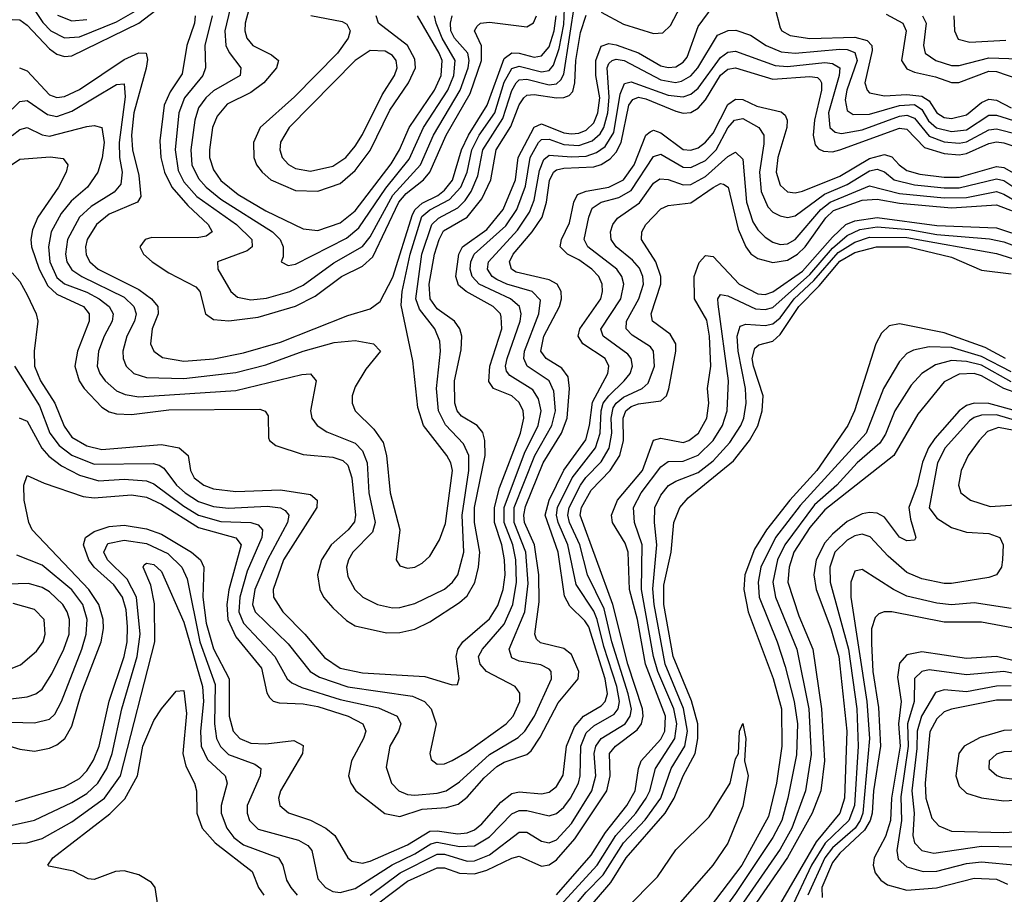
# Model space of a CAD drawing. Header units: inches. Extents: x 501365 to 657855, y 482276 to 547543.
# Tile 188 of 256: x 546390 to 549031, y 525852 to 528200. Entities that reach past the tile are written whole.
import ezdxf

# ---------------------------------------------------------------- set-up
doc = ezdxf.new("R2010")
doc.units = ezdxf.units.IN
doc.header["$MEASUREMENT"] = 0
doc.layers.add('A5542', color=7, linetype='Continuous')

msp = doc.modelspace()

# ---------------------------------------------------------------- linework, layer by layer
at = {"layer": 'A5542', "color": 5}
for points, elevation in [([(546410, 528255.7), (546452.3, 528192.3), (546473.7, 528170), (546510, 528151), (546550, 528153.3), (546650, 528193.8), (546712.1, 528230)], 2340), ([(547950, 528219.7), (548010, 528187.6), (548090, 528162.8), (548115.3, 528164.7), (548136.2, 528183.8), (548180.1, 528270)], 2220), ([(546370, 527888.7), (546390, 527904.6), (546410, 527910.1), (546450, 527891), (546470, 527886.7), (546570, 527913.3), (546590, 527915.6), (546610, 527910.1), (546616.6, 527870), (546611.2, 527828.8), (546599.3, 527790), (546572.2, 527750), (546527.9, 527712.1), (546501, 527679), (546474.8, 527630), (546467.3, 527590), (546470.9, 527550), (546490, 527507.2), (546510.6, 527490.6), (546570, 527468), (546603.5, 527450), (546629.7, 527430), (546640.6, 527410), (546637.8, 527390), (546616.3, 527350), (546601.7, 527310), (546598.1, 527270), (546604.8, 527250), (546619.1, 527230), (546650, 527203.7), (546673.3, 527193.3), (546710, 527187.4), (546970, 527204.4), (547147.2, 527247.2), (547170, 527249.2), (547185.2, 527230), (547170.1, 527150.1), (547173.9, 527130), (547188.4, 527110), (547213.6, 527093.6), (547290, 527063.1), (547310, 527042), (547322.2, 527010), (547326.3, 526930), (547343.8, 526850), (547336.1, 526823.9), (547283.8, 526770), (547272.4, 526750), (547266.9, 526730), (547270, 526704.9), (547288.9, 526670), (547310.2, 526650), (547350, 526629.7), (547390, 526621.1), (547410, 526621.5), (547450, 526632.4), (547530, 526671.4), (547551.1, 526690), (547564.9, 526710), (547581.6, 526770), (547577.4, 526870), (547595, 526990), (547594.5, 527030), (547580.9, 527060.9), (547532, 527112), (547513.8, 527150), (547507.9, 527210), (547518.6, 527310), (547517, 527337), (547503.2, 527370), (547462.2, 527422.2), (547453.1, 527450), (547468.4, 527570), (547495.5, 527650), (547513.2, 527666.8), (547565.1, 527694.9), (547585.3, 527714.7), (547601.2, 527738.8), (547619.3, 527780.7), (547632.4, 527850), (547685.8, 527934.2), (547710.5, 528009.5), (547721.4, 528030), (547730, 528038.3), (547750, 528040), (547810, 528025.1), (547830, 528027.7), (547842, 528038), (547850, 528053.7), (547880.5, 528250)], 2240), ([(546370, 527519.9), (546390, 527496.5), (546410, 527460.8), (546434.1, 527410), (546438.3, 527390), (546428.5, 527310), (546430, 527270), (546446.2, 527230), (546483.9, 527170), (546508.9, 527108.9), (546530, 527079.5), (546570, 527055.6), (546610, 527046), (546770, 527059.3), (546817.4, 527050), (546842.1, 527030), (546848, 526990), (546857.7, 526970), (546883.9, 526950), (546910, 526940.1), (546970, 526932.8), (547090, 526937.6), (547170, 526925), (547188.1, 526910), (547187, 526890), (547097.5, 526750), (547070.1, 526670), (547070.8, 526650), (547096.3, 526610), (547154.7, 526550), (547207.3, 526487.3), (547250, 526459.1), (547310, 526446.9), (547476.9, 526436.9), (547550, 526414.2), (547564.8, 526415.2), (547568.7, 526431.3), (547560.8, 526490), (547565.2, 526510), (547578.3, 526530), (547650, 526591.1), (547672.9, 526627), (547687.1, 526670), (547692, 526710), (547690.6, 526750), (547683.3, 526790), (547664, 526850), (547663.5, 526890), (547677.1, 526942.9), (547733, 527090), (547742.4, 527130), (547740.6, 527150), (547730, 527172.2), (547709.8, 527189.8), (547660.6, 527210), (547648.1, 527228.1), (547651.4, 527270), (547683.5, 527370), (547682, 527402), (547679.8, 527410), (547660.5, 527430), (547587.7, 527470), (547567.3, 527487.3), (547560.4, 527510), (547568.1, 527570), (547577.9, 527590), (547643.1, 527636.9), (547687, 527690), (547720.4, 527770), (547727.1, 527830), (547770, 527911), (547790, 527920.1), (547850, 527896.1), (547870, 527893.2), (547890, 527895), (547910, 527903.1), (547930, 527922.7), (547941, 527950), (547945.9, 527990), (547935.7, 528050), (547935.3, 528090), (547950, 528128.8), (547970, 528135.9), (547990, 528132), (548050, 528110.6), (548110, 528075.7), (548130, 528070.9), (548150, 528073.3), (548170, 528085.5), (548180.7, 528099.3), (548210, 528181.1), (548250, 528236.1)], 2180), ([(546370, 527959.2), (546390, 527979.9), (546410, 527982.7), (546464.7, 527944.7), (546490, 527939.6), (546530, 527954), (546650, 528025.3), (546670, 528027.8), (546672.6, 527992.6), (546656.8, 527870), (546657.9, 527830), (546665.1, 527790), (546661.5, 527758.5), (546643.4, 527736.6), (546581.6, 527698.4), (546550.4, 527669.6), (546518.3, 527610), (546512.8, 527570), (546516.5, 527550), (546530, 527528.1), (546557, 527510), (546670, 527454.9), (546696.2, 527430), (546702.1, 527410), (546697.7, 527390), (546677.6, 527350), (546667, 527310), (546667.9, 527290), (546675.2, 527270), (546696.6, 527250), (546730, 527238.8), (546830, 527236.6), (546970, 527252.5), (547050, 527273.3), (547150.1, 527310.1), (547233.4, 527333.4), (547290, 527338.2), (547339.5, 527330), (547358, 527310), (547318.6, 527261.4), (547290, 527214), (547281.8, 527190), (547282.1, 527170), (547290.1, 527150), (547340.3, 527100.3), (547364.6, 527064.6), (547373.8, 527030), (547383.4, 526930), (547409.7, 526830), (547399.7, 526750), (547410, 526733.7), (547430, 526727.9), (547450, 526730.2), (547470, 526740.6), (547490, 526759.7), (547516.5, 526803.5), (547532.6, 526847.4), (547551.4, 526990), (547546.8, 527010), (547535.4, 527030), (547473.5, 527110), (547458.3, 527158.3), (547444.3, 527284.3), (547413.1, 527433.1), (547415.7, 527470), (547437.6, 527570), (547469, 527671), (547490, 527689.3), (547543, 527717), (547573.4, 527750), (547590.6, 527790), (547602.8, 527850), (547622.9, 527890), (547664.6, 527950), (547690, 528031.6), (547710, 528068.9), (547730, 528075.3), (547790, 528059.9), (547810, 528063.1), (547822.2, 528077.8), (547837.5, 528122.5), (547850, 528186.8), (547851.9, 528230)], 2260), ([(546954.8, 528230), (546940.6, 528170), (546942.8, 528130), (546951.5, 528111.5), (546983.4, 528070), (546981.4, 528050), (546910, 528008.6), (546889.1, 527990), (546870, 527963.2), (546860, 527930), (546849.4, 527850), (546851.8, 527810), (546870, 527773.3), (546890, 527749.8), (546930, 527718.2), (547067.9, 527630), (547088.6, 527610), (547097, 527590), (547096.5, 527563.5), (547091.6, 527550), (547110, 527539.4), (547130, 527543), (547266.9, 527613.1), (547299.5, 527640.5), (547372.4, 527747.6), (547435.2, 527824.8), (547473.4, 527910), (547538.1, 528010), (547554.9, 528050), (547558.4, 528090), (547523.1, 528150), (547506.9, 528190), (547502.5, 528210)], 2360), ([(547010.7, 528250), (546995.1, 528190), (546994.3, 528170), (546999.5, 528150), (547015.2, 528130), (547065.7, 528105.7), (547084.3, 528090), (547078.7, 528070), (547045.1, 528030), (547010, 528004), (546947, 527973), (546919.4, 527940.6), (546907.5, 527910), (546898.9, 527850), (546899.5, 527830), (546910, 527796.8), (546930, 527767.7), (546976.2, 527730), (547050, 527686.5), (547150, 527638.5), (547190, 527633.9), (547250, 527654.1), (547290, 527686.2), (547386.9, 527813.1), (547409, 527850), (547434.6, 527910), (547502.4, 528010), (547520.9, 528050), (547523.1, 528090), (547515.6, 528110), (547456.7, 528210)], 2380), ([(548416.2, 528230), (548430, 528177.7), (548434.8, 528170), (548457.2, 528157.2), (548509.5, 528149.5), (548630, 528152.9), (548663.8, 528143.8), (548675.8, 528130), (548677.2, 528117.2), (548657.3, 528030), (548663, 528010), (548670, 528003.3), (548710, 527995.2), (548770, 527998.6), (548810, 527994.5), (548830, 527981.6), (548850.1, 527950), (548870, 527937.4), (548890, 527934.3), (548930, 527944), (548970, 527977.1), (548990, 527986.5), (549010, 527983.5), (549050, 527962.9)], 2180), ([(546310, 527772), (546390, 527825.6), (546471.8, 527831.8), (546507, 527827), (546518.8, 527810), (546514.6, 527790), (546493.8, 527750), (546438.5, 527670), (546424, 527636), (546419.9, 527610), (546422, 527590), (546441.9, 527530), (546465.7, 527485.7), (546490, 527463), (546560.9, 527430), (546576.1, 527410), (546576, 527390), (546545.5, 527310), (546538.1, 527270), (546549.3, 527230), (546563.4, 527210), (546610, 527159.9), (546630, 527146.9), (546650, 527141.6), (546690, 527139.6), (546790, 527152.8), (547034.2, 527154.2), (547048.5, 527148.5), (547056.3, 527136.3), (547057.3, 527077.3), (547059.8, 527070), (547076.8, 527056.8), (547150, 527032.7), (547230, 527025.3), (547256.6, 527016.6), (547270, 527004.2), (547281, 526970), (547290.8, 526870), (547287.8, 526852.2), (547270.8, 526830), (547225.3, 526790), (547199.8, 526750), (547189.2, 526710), (547194.9, 526670), (547205.3, 526650), (547230, 526620.7), (547266.7, 526586.7), (547290, 526572.3), (547374.2, 526554.2), (547410, 526554.8), (547450, 526563.8), (547490, 526583.3), (547570, 526635.2), (547590, 526653.5), (547611.2, 526688.8), (547621, 526730), (547624.4, 526770), (547609.8, 526849.8), (547610.4, 526890), (547638.8, 527030), (547637.5, 527070), (547632, 527092), (547617.3, 527110), (547575.3, 527135.3), (547563.8, 527150), (547556.9, 527170), (547556.3, 527230), (547573.9, 527313.9), (547575.8, 527350), (547570.6, 527370), (547556.8, 527390), (547510, 527423.5), (547491.4, 527450), (547488.7, 527490), (547503, 527570), (547515.1, 527610), (547527.3, 527632.7), (547590.6, 527670), (547630, 527719.2), (547653.9, 527770), (547667.9, 527850), (547707.4, 527912.6), (547730, 527971.5), (547742.1, 527990), (547750, 527997.1), (547770, 527999.2), (547830, 527989.5), (547849.3, 527990.7), (547864, 527996), (547873.5, 528006.5), (547879.5, 528030), (547881.5, 528090), (547894.6, 528165.4), (547910, 528212)], 2220), ([(546370, 528200), (546390, 528199.4), (546410, 528184.7), (546470, 528121.5), (546490, 528107.2), (546510, 528100.7), (546530, 528102.5), (546710, 528190), (546755.2, 528224.8)], 2320), ([(546389.2, 528070.8), (546410, 528062), (546470, 527998.3), (546490, 527991.1), (546510, 527993.3), (546550, 528012.3), (546670, 528093.1), (546710, 528110.8), (546729.5, 528109.5), (546732.6, 528092.6), (546729.1, 528069.1), (546696.5, 527950), (546689.7, 527890), (546693, 527850), (546710, 527781.5), (546714.8, 527725.2), (546705.8, 527710), (546630, 527677.3), (546595.8, 527650), (546570.6, 527610), (546566.4, 527590), (546568.4, 527568.4), (546578.3, 527550), (546600.4, 527530), (546710, 527475.5), (546743.5, 527450), (546760.6, 527430), (546761.4, 527410), (546745.6, 527370), (546740.7, 527330), (546749.8, 527309.8), (546773.2, 527293.2), (546830, 527282.7), (546911, 527289.1), (546990, 527305.1), (547090, 527334), (547270, 527405.4), (547330, 527423.4), (547357.1, 527442.9), (547391.3, 527508.7), (547443.6, 527676.4), (547450.8, 527690), (547470, 527706.8), (547512, 527728), (547530, 527742.2), (547550.9, 527769.1), (547574.9, 527850), (547593.9, 527890), (547644, 527970), (547690, 528095.5), (547710, 528110.9), (547730, 528110), (547770, 528099), (547790, 528102.2), (547810, 528126.6), (547823.7, 528170), (547828.8, 528210)], 2280), ([(546491.7, 528211.7), (546530, 528196.6), (546570, 528199.7)], 2360), ([(546861.1, 528210), (546859.3, 528190), (546838.6, 528130), (546825.4, 528054.6), (546793.8, 528006.2), (546777.2, 527970), (546765.7, 527874.3), (546768.4, 527830), (546778.6, 527790), (546797.8, 527750), (546840.8, 527700.8), (546895.5, 527650), (546906.1, 527630), (546890, 527618.5), (546866.3, 527613.7), (546744.6, 527615.4), (546726.4, 527610), (546712.5, 527590), (546722.1, 527570), (546745.1, 527550), (546790, 527519.8), (546862.2, 527482.2), (546873, 527470), (546888.2, 527410), (546910, 527394.8), (546951.2, 527391.2), (547030, 527401.3), (547130, 527430.3), (547182.4, 527457.6), (547253.7, 527510), (547310, 527538.3), (547337.2, 527562.8), (547407.5, 527710), (547426.9, 527733.1), (547473.2, 527770), (547490.5, 527790), (547534.3, 527890), (547598.7, 528001.3), (547628.9, 528090), (547629, 528129.1), (547610.4, 528170), (547617.6, 528182.4), (547626.5, 528190), (547650, 528193.3), (547750, 528180.4), (547768.5, 528191.5), (547776, 528210)], 2320), ([(546906.6, 528210), (546886.3, 528130), (546888.4, 528070), (546881.5, 528050), (546832.5, 527990), (546816.9, 527950), (546806.7, 527850), (546815, 527795), (546830, 527764.8), (546865.3, 527725.3), (546971.4, 527650), (547012.5, 527610), (547013.4, 527590), (547000.6, 527579.4), (546920.2, 527550), (546921.4, 527530), (546956, 527470), (546974.6, 527454.6), (547010, 527447.9), (547051.8, 527451.8), (547114.7, 527470), (547150, 527487.2), (547232.8, 527547.2), (547310, 527590.7), (547330, 527617.1), (547391, 527729), (547465.5, 527810), (547500.1, 527890), (547572, 528010), (547593.5, 528070), (547596, 528090), (547591.9, 528110), (547556.7, 528150), (547546.9, 528170), (547545.3, 528190), (547550, 528210.1)], 2340), ([(547170.6, 528210.6), (547254.9, 528194.9), (547267.5, 528187.6), (547276.8, 528170), (547271.2, 528150), (547242.3, 528110), (547127.4, 527992.6), (547035.1, 527910), (547017.3, 527870), (547017.8, 527830), (547025.4, 527810), (547040.1, 527790), (547063.8, 527770), (547130, 527741.1), (547190, 527739.3), (547250, 527760.3), (547290, 527794.5), (547330, 527848.1), (547382.9, 527957.1), (547433.1, 528030), (547451.8, 528070), (547450, 528094), (547430.2, 528130), (547352.8, 528190), (547346.7, 528210)], 2420), ([(548714.1, 528214.1), (548759.2, 528190), (548767.9, 528170), (548755.9, 528090), (548770, 528067.9), (548790, 528058.6), (548846.6, 528046.6), (548890, 528031.1), (548909.3, 528030.7), (548990, 528061.1), (549010, 528060.5), (549070, 528040.2)], 2220), ([(548812, 528210), (548821.6, 528190), (548814.4, 528130), (548819.1, 528110), (548847.9, 528090), (548890, 528076.9), (548910, 528076.7), (548990, 528097.6), (549070, 528094.2)], 2240), ([(548895.5, 528210), (548897.6, 528170), (548907.2, 528147.2), (548938.9, 528138.9), (549035.1, 528144.9)], 2260), ([(546376.3, 527270), (546443, 527163), (546471.2, 527090), (546496.3, 527056.3), (546530, 527030.7), (546590, 527007), (546748, 527008), (546764.2, 527004.2), (546776.3, 526996.3), (546810.6, 526950), (546833.6, 526930), (546870, 526906.2), (546910, 526892.7), (546950, 526888.1), (547054.3, 526894.3), (547089.2, 526889.2), (547101.9, 526881.9), (547111.9, 526870), (547108.5, 526850), (547054.4, 526750), (547020.5, 526670), (547014.5, 526630), (547021.5, 526610), (547110, 526524.8), (547168.9, 526450), (547194.6, 526434.6), (547270, 526408.9), (547444.1, 526384.1), (547475.9, 526370), (547494, 526350), (547506.9, 526310), (547490.2, 526230.2), (547494.2, 526214.2), (547510, 526201), (547530, 526202.7), (547550, 526211.2), (547590, 526234.3), (547694.6, 526310), (547713.7, 526330), (547732, 526370), (547731.6, 526391.6), (547719.5, 526410), (547641.8, 526450), (547624.9, 526470), (547621.1, 526490), (547631.4, 526510), (547690, 526577.3), (547713.1, 526630), (547722.5, 526690), (547720.9, 526750), (547713.2, 526790), (547689.7, 526850), (547689.2, 526890), (547744.3, 527035.7), (547780.4, 527110), (547789.3, 527150), (547782, 527182), (547766.4, 527206.4), (547704.4, 527244.4), (547695.8, 527255.8), (547693.2, 527270), (547697.5, 527290), (547732.6, 527390), (547735.3, 527410), (547730.6, 527430), (547706.9, 527450), (547623, 527490), (547603.9, 527510), (547598.6, 527530), (547600.1, 527550), (547609, 527570), (547693.9, 527646.1), (547723.5, 527690), (547747.2, 527752.8), (547759.5, 527830), (547782, 527870), (547790, 527877.8), (547810, 527878.5), (547850, 527864.6), (547890, 527862), (547925.5, 527874.5), (547947.1, 527892.9), (547957.2, 527910), (547967.3, 527950), (547971.3, 527991.3), (547965.8, 528070), (547970, 528082.3), (547978.9, 528090), (547990, 528093.8), (548011.1, 528090), (548110, 528037.9), (548148.9, 528031.1), (548165.4, 528034.6), (548190, 528048.8), (548208.8, 528070), (548261.9, 528158.1), (548290.6, 528170.6), (548311.3, 528171.3), (548350, 528158.5), (548392.4, 528130), (548432.9, 528112.9), (548470, 528110), (548590, 528120.5), (548610, 528119.6), (548630, 528111.8), (548636.3, 528090), (548609.2, 528010), (548604.8, 527984.8), (548610, 527956.3), (548625.4, 527945.4), (548670, 527945.9), (548750, 527969), (548790, 527971.9), (548810, 527958.8), (548828.3, 527928.3), (548849.3, 527909.3), (548890, 527899.7), (548930, 527904.4), (548990, 527943.5), (549010, 527943.1), (549070, 527924.5)], 2160), ([(546388.7, 527131.3), (546410, 527121.7), (546449.6, 527049.6), (546468.4, 527028.4), (546502.5, 527002.5), (546550, 526976.9), (546602.3, 526962.3), (546670, 526966), (546730, 526962), (546750, 526953.8), (546830, 526893.7), (546870, 526869.9), (546930, 526852.8), (547009.8, 526849.8), (547030, 526843.6), (547041.3, 526830), (547039.3, 526810), (547000.4, 526719.6), (546980.9, 526650), (546978.3, 526610), (546990, 526579.5), (547074.7, 526490), (547107.2, 526430), (547119.7, 526419.7), (547147, 526407), (547250, 526375.2), (547352.2, 526352.2), (547402.6, 526330), (547412.7, 526310), (547406.1, 526290), (547382.8, 526250), (547373.1, 526193.1), (547387.8, 526150), (547406.8, 526130), (547430, 526119.9), (547450, 526118.2), (547510, 526123.3), (547533.9, 526130), (547570, 526154.1), (547650, 526227.7), (547726.9, 526273.1), (547744.9, 526290), (547770.6, 526330), (547816.6, 526430), (547816, 526450), (547810, 526456.2), (547787.7, 526467.7), (547730, 526478.2), (547710, 526486.7), (547702.9, 526510), (547744.8, 526610), (547753.7, 526686.3), (547747.5, 526770), (547716.2, 526850), (547716.5, 526890), (547772, 527030), (547817.9, 527110), (547827.5, 527150), (547822.6, 527202.6), (547810.5, 527230), (547751.5, 527270), (547742.1, 527290), (547744.5, 527310), (547782.6, 527410), (547786.8, 527446.8), (547765, 527470), (547696.6, 527490), (547670, 527502.3), (547657.8, 527510), (547644.5, 527530), (547647.4, 527550), (547725.4, 527634.6), (547757.4, 527682.6), (547770, 527715.1), (547784.8, 527795.2), (547795.8, 527824.2), (547810, 527836.2), (547870, 527831.2), (547910, 527833.6), (547937.2, 527842.8), (547960.8, 527859.2), (547983.4, 527896.6), (548000.5, 527999.5), (548012, 528028), (548030, 528032.4), (548130, 527997.3), (548170, 527992.9), (548190, 527999.4), (548210, 528015.8), (548270, 528098.3), (548290, 528112.2), (548310, 528114.8), (548416.6, 528076.6), (548450, 528073.9), (548550, 528084.8), (548570, 528082.4), (548589.7, 528070), (548588, 528050), (548559.8, 527950), (548562.9, 527910), (548577.4, 527897.4), (548594.2, 527894.2), (548650, 527904.2), (548750, 527940.3), (548770, 527943.2), (548790, 527935.7), (548830, 527887.4), (548870, 527872), (548910, 527868.5), (548930, 527871.6), (548990, 527903.7), (549010, 527906.8), (549070, 527891.4)], 2140), ([(546330, 526259.5), (546390, 526241.5), (546430, 526236.1), (546470, 526244.3), (546490, 526253.2), (546511.1, 526270), (546530, 526303.6), (546555.1, 526390), (546608.4, 526530), (546614.7, 526565.3), (546613.5, 526590), (546601.9, 526630), (546575.6, 526670), (546423.4, 526830), (546414.4, 526850), (546401.6, 526910), (546401.2, 526950), (546410, 526976.5), (546455.7, 526955.7), (546560.2, 526920.2), (546590, 526916.4), (546690, 526924.6), (546730, 526918.3), (546770, 526899.3), (546870, 526836.3), (546970, 526809.3), (546984.1, 526790), (546950.9, 526669.1), (546945.6, 526630), (546948.5, 526590), (546970, 526543.2), (547038.7, 526458.7), (547052.8, 526392.8), (547060, 526380), (547070.1, 526370.1), (547085.8, 526365.8), (547150, 526363.7), (547190, 526356), (547271.4, 526330), (547310.1, 526310), (547318.3, 526290), (547312.6, 526270), (547279.9, 526210), (547271.6, 526170), (547278, 526150), (547291.8, 526130), (547369.3, 526069.3), (547410, 526060.7), (547470, 526080.4), (547535.3, 526084.7), (547565.9, 526094.1), (547590, 526113.1), (547635.6, 526164.4), (547670, 526195.2), (547690, 526206.6), (547750, 526227), (547762.5, 526237.5), (547786.4, 526273.6), (547834.1, 526365.9), (547887.8, 526430), (547889.6, 526450.4), (547870, 526495.5), (547850, 526511.4), (547787.2, 526527.2), (547776.7, 526536.7), (547771.7, 526550), (547783.1, 526636.9), (547782.7, 526710), (547771.1, 526790), (547744.5, 526850), (547742, 526870), (547746.9, 526893.1), (547793.8, 527010), (547843.2, 527090), (547858.5, 527130), (547865.2, 527210), (547861.1, 527241.1), (547844.5, 527264.5), (547802.4, 527290), (547788.3, 527310), (547796, 527350), (547838, 527430), (547843.4, 527450), (547842.7, 527470), (547831.4, 527490), (547810, 527501.3), (547722, 527522), (547708.9, 527530), (547704.1, 527550), (547713.6, 527570), (547764.6, 527630), (547791.4, 527670), (547803.5, 527710), (547811.6, 527768.4), (547822.4, 527790), (547830, 527796.6), (547850, 527801.5), (547930, 527805), (547950, 527810.8), (547974.1, 527825.9), (547990, 527843.6), (548003.9, 527870), (548024, 527970), (548034.7, 527985.3), (548050, 527991.3), (548070, 527987), (548150, 527953.7), (548170, 527948.7), (548190, 527950.5), (548210, 527962.1), (548230, 527984.8), (548270, 528051.1), (548290, 528066.8), (548310, 528070.7), (548410, 528040), (548510, 528047.4), (548530, 528044), (548537.2, 528037.2), (548541.3, 528030), (548540.5, 528010), (548522, 527930), (548518.4, 527890), (548524.1, 527864.1), (548532.9, 527852.9), (548546.4, 527846.4), (548570, 527845.3), (548590, 527850), (548750, 527908.6), (548770, 527905.6), (548817, 527857), (548870, 527840.8), (548910, 527837.3), (548930, 527840.5), (548990, 527867), (549010, 527871.5), (549030, 527869.3), (549090, 527849)], 2120), ([(546378.6, 526101.4), (546510, 526140.1), (546550, 526163), (546570, 526183.7), (546588.2, 526211.8), (546602.9, 526250), (546630.2, 526370.2), (546670, 526490), (546677.9, 526530), (546679.3, 526570), (546675.5, 526615.5), (546665.8, 526650), (546642.9, 526682.9), (546590.2, 526730), (546575.2, 526750), (546561.3, 526790), (546566.1, 526810), (546590, 526825.7), (546630, 526839.6), (546670, 526843.2), (546730, 526832.7), (546770, 526818.8), (546851.3, 526770), (546875.3, 526750), (546884.1, 526730), (546881.3, 526650), (546890, 526579.4), (546910, 526510.5), (546952, 526430), (546951.6, 526330), (546962.3, 526290), (546980.3, 526270), (547010, 526257.5), (547050, 526255.6), (547125, 526265), (547150, 526251.9), (547148.2, 526230), (547089.7, 526130), (547084.6, 526110), (547087.7, 526090), (547110.8, 526070.8), (547170, 526051), (547211.6, 526030), (547235.5, 526010), (547270, 525950.2), (547281, 525941), (547310, 525935.5), (547330, 525941.4), (547430, 525984.6), (547490, 526021.1), (547510, 526022.4), (547565.5, 526014.5), (547590, 526017.3), (547610, 526025.5), (547630, 526040.9), (547680.3, 526099.7), (547710, 526122.4), (547730, 526127.2), (547790, 526121.6), (547810, 526126.6), (547830, 526141.5), (547848, 526172), (547856.4, 526250), (547878.3, 526301.7), (547902.1, 526330), (547950, 526358), (547960.6, 526370), (547966.8, 526390), (547960.7, 526430), (547917.1, 526570), (547906.4, 526586.4), (547865.6, 526625.6), (547851.9, 526651.9), (547834.2, 526770), (547799.9, 526870), (547810.6, 526910), (547849.4, 526990.6), (547908.3, 527071.7), (547918.8, 527110), (547926.8, 527173.2), (547967.5, 527250), (547970.2, 527270), (547960.8, 527290), (547900.7, 527330), (547888.3, 527350), (547892.9, 527370), (547948.5, 527450), (547953.7, 527470), (547952.6, 527490), (547943.3, 527510), (547924.6, 527530), (547890, 527555.1), (547859.2, 527570), (547840.1, 527590), (547843.2, 527610), (547865.3, 527654.7), (547876.5, 527710), (547886.5, 527730), (547910, 527739.8), (547970.2, 527749.8), (548010, 527769.8), (548038.3, 527810), (548070, 527889.6), (548081.4, 527898.6), (548090, 527903), (548110, 527896.3), (548170, 527851.6), (548190, 527849.6), (548210, 527856.1), (548230, 527871.1), (548250, 527894.8), (548290, 527972.1), (548310, 527986.5), (548330, 527985.2), (548367.8, 527967.8), (548432.5, 527952.5), (548443.2, 527943.2), (548449, 527930), (548448.1, 527910), (548423.9, 527830), (548419.7, 527790), (548430, 527755.6), (548450, 527738), (548470, 527735), (548490, 527739.3), (548590, 527779.3), (548670, 527826.6), (548710, 527837.9), (548730, 527831.9), (548749.6, 527809.6), (548770, 527794.8), (548805, 527785), (548870, 527776.8), (548910, 527776.8), (549010, 527805.6), (549030, 527802.7), (549090, 527769.1)], 2080), ([(546370, 526037.8), (546430, 526050.7), (546530, 526098.1), (546570, 526122.8), (546599.2, 526150), (546624, 526190), (546638, 526230), (546664.2, 526350), (546704.7, 526490), (546712.9, 526550), (546703, 526650), (546677.9, 526697.9), (546625.4, 526750), (546615.6, 526770), (546626.2, 526793.8), (546670, 526802.5), (546730, 526793.6), (546787, 526767), (546825.3, 526730), (546839.2, 526699.2), (546873, 526530), (546914.8, 526414.8), (546912.9, 526310), (546918, 526270), (546928.4, 526248.4), (546950, 526227.6), (547021.2, 526201.2), (547036.6, 526190), (547035.1, 526170), (547000.3, 526090), (546999.9, 526070), (547006.1, 526050), (547030, 526027), (547137.5, 525997.5), (547162.9, 525982.9), (547173.8, 525970), (547190, 525893.8), (547210.1, 525870), (547230, 525859.7), (547250, 525856.8), (547290, 525868), (547388.9, 525931.1), (547450, 525960.5), (547492.8, 525987.2), (547510, 525991.6), (547570, 525980.2), (547610, 525982.1), (547650, 526006.2), (547710, 526068.2), (547730, 526077.4), (547750, 526077.1), (547810, 526062.8), (547830, 526068.9), (547850, 526085.8), (547867.9, 526110), (547889.2, 526150), (547893.9, 526170), (547894.9, 526250), (547910, 526285.2), (547930, 526304.2), (547984.8, 526335.2), (547995.5, 526350), (547998.9, 526370), (547992.3, 526410), (547957.1, 526517.1), (547939.1, 526590), (547930, 526611.6), (547883.2, 526683.2), (547860.7, 526790), (547834.2, 526850), (547829.8, 526870), (547832.6, 526890), (547871.7, 526970), (547935, 527050), (547946.8, 527090), (547949.6, 527150), (547955.6, 527170), (547970, 527190.3), (548011.9, 527230), (548027.3, 527250), (548033.9, 527270), (548030.6, 527290), (548021.7, 527301.7), (547955.5, 527350), (547949.2, 527369.2), (548002.6, 527450), (548010.7, 527490), (548005.7, 527510), (547991.6, 527530), (547914.1, 527590), (547903.9, 527610), (547916.5, 527670), (547925.9, 527694.1), (547950, 527709.8), (547997.4, 527722.6), (548030, 527740.8), (548090, 527832.8), (548110, 527838.7), (548170, 527803.4), (548190, 527802.9), (548230, 527821.6), (548258, 527850), (548290, 527909.7), (548307.5, 527930), (548330, 527934.2), (548372.4, 527910), (548385.8, 527890), (548386.6, 527866.6), (548374.9, 527790), (548378.8, 527738.8), (548397.1, 527697.1), (548410, 527683.4), (548430, 527672.7), (548450, 527669.1), (548470, 527673.5), (548549.1, 527730.9), (548610, 527756.9), (548670, 527794.1), (548690, 527798.3), (548710, 527790.9), (548736, 527770), (548790, 527756.6), (548870, 527748.1), (548910, 527748.5), (549010, 527772.8), (549030, 527768.4), (549070, 527741.1)], 2060), ([(547330, 525850), (547410.4, 525909.6), (547510, 525960), (547530, 525959.9), (547590, 525941.3), (547610, 525942.1), (547650, 525958), (547730, 526018.5), (547750, 526019.2), (547790, 525995.1), (547810, 525990.1), (547830, 525998.7), (547870, 526042.5), (547924.8, 526130), (547935.7, 526170), (547931.1, 526230), (547935.3, 526250), (547949.8, 526270.2), (548014, 526310), (548027.9, 526330), (548031, 526349), (548022.4, 526390), (547978.4, 526530), (547957.9, 526617.9), (547913.5, 526710), (547892.9, 526790), (547865.3, 526850), (547860.8, 526870), (547863.8, 526890), (547894.8, 526950), (547909, 526971), (547950, 527013), (547970.9, 527049.1), (547978.6, 527090), (547976.5, 527130), (547982.4, 527157.6), (547989.9, 527170.1), (548010, 527186.1), (548059.7, 527210), (548076.1, 527223.9), (548092.5, 527270), (548089.9, 527309.9), (548081.8, 527321.8), (548033.2, 527353.2), (548016.5, 527370), (548017.6, 527390), (548051.1, 527450), (548063.3, 527490), (548061.6, 527510), (548052.3, 527532.3), (548034, 527554), (547989.9, 527590), (547976.6, 527610), (547975, 527630), (547981.5, 527650), (547993.4, 527666.6), (548052.4, 527707.6), (548090, 527760.5), (548107.4, 527772.6), (548130, 527770.9), (548170, 527756.5), (548190, 527757.3), (548230, 527779.1), (548290, 527832.4), (548310, 527843.9), (548330, 527824.9), (548339.6, 527710), (548357.1, 527657.1), (548370, 527635.9), (548390, 527615.7), (548410, 527602.3), (548430, 527596.1), (548450, 527597.9), (548470, 527609.2), (548539.4, 527690), (548564.1, 527710), (548670, 527754), (548750, 527733), (548870, 527721.3), (548930, 527722.7), (549010, 527738.1), (549030, 527731.5), (549070, 527708.1)], 2040), ([(547350, 525826.7), (547430, 525887.7), (547510, 525923.4), (547530, 525923.1), (547570, 525908.6), (547610, 525907.3), (547643.4, 525916.6), (547710, 525949.5), (547730, 525954.1), (547790, 525927.7), (547810, 525931.5), (547830, 525944.5), (547879.4, 526000.6), (547965.3, 526130), (547974.2, 526170), (547972.1, 526230), (547988.6, 526250), (548046.2, 526293.8), (548058, 526310), (548062.9, 526330), (548060.8, 526350), (548021.1, 526470), (547981, 526630), (547893.7, 526870), (547897.5, 526890), (547923.4, 526936.6), (547974.4, 526990), (548000.1, 527030), (548010, 527070), (548008.8, 527130), (548015.6, 527150), (548030, 527161.6), (548050, 527168.7), (548110, 527176.9), (548125, 527190), (548131.1, 527208.9), (548150.5, 527310), (548149.9, 527330), (548135.3, 527355.3), (548087.2, 527390), (548084.1, 527410), (548109.5, 527490), (548109.5, 527510), (548096.5, 527550), (548058.2, 527610), (548058.9, 527630), (548069.5, 527650), (548110, 527692.3), (548130, 527700.9), (548190, 527708.2), (548250, 527749), (548270, 527759.7), (548278.4, 527758.4), (548290.5, 527750.5), (548317.4, 527637.4), (548338.3, 527590), (548351.3, 527571.3), (548370, 527558.3), (548410, 527548), (548450, 527554.1), (548476.7, 527570), (548496.7, 527590), (548552.5, 527667.5), (548572.8, 527687.2), (548650, 527715.6), (548690, 527717.5), (548750, 527706.7), (548890, 527694.7), (549010, 527703.1), (549090, 527672)], 2020), ([(547830, 525850.9), (547922.8, 525957.2), (547961.7, 526018.3), (548018.8, 526090), (548040.7, 526130), (548050, 526190), (548057.5, 526210), (548110, 526268.7), (548120.7, 526290), (548122.8, 526330), (548068.9, 526470), (548047.4, 526590), (548025.6, 526670), (548022.7, 526770), (548014.4, 526794.4), (547980.4, 526850), (547977.4, 526870), (547993.6, 526910), (548060.9, 526990), (548090, 527071.4), (548110, 527076.4), (548170, 527064.4), (548185.4, 527070), (548210.8, 527090), (548233, 527130), (548238.7, 527170), (548235.4, 527210), (548244.2, 527270), (548240.8, 527350), (548232.9, 527392.9), (548200.5, 527450), (548199.4, 527510), (548212.3, 527547.7), (548230, 527566.4), (548250, 527564.1), (548319.6, 527490), (548370, 527464.1), (548390, 527462.4), (548410, 527469), (548490, 527524.3), (548570, 527615.6), (548606.4, 527650), (548630, 527659.8), (548690, 527668.6), (548850, 527647.4), (549010, 527640.5), (549170, 527587.8)], 1980), ([(547810, 525789.8), (547938.7, 525930), (547989.6, 526010), (548042.8, 526070), (548070.6, 526110), (548080.5, 526130), (548095.2, 526190), (548147.8, 526270), (548153.1, 526310), (548144.4, 526350), (548101.8, 526450), (548090.6, 526490), (548057.6, 526670), (548059.9, 526790), (548039.1, 526850), (548036.8, 526890), (548057.4, 526930), (548110, 526999.7), (548130, 527014.1), (548170, 527014.7), (548210, 527030.6), (548249.9, 527070), (548275, 527110), (548288, 527150), (548291.1, 527230), (548263.7, 527436.3), (548262.9, 527450), (548270, 527462.2), (548290, 527458.6), (548363.5, 527423.5), (548390, 527421.6), (548410, 527427.4), (548510, 527515.3), (548570, 527586.2), (548610, 527620.5), (548643.8, 527636.2), (548690, 527643.9), (548776.1, 527636.1), (548850, 527623.3), (548991.7, 527611.7), (549030, 527603), (549170, 527550.4)], 1960), ([(547810, 525738.6), (547910, 525857.5), (547955.5, 525904.5), (548009.4, 525990), (548068, 526052), (548109.8, 526110), (548137.5, 526190), (548174, 526250), (548181.8, 526290), (548170.8, 526350.8), (548121.3, 526470), (548091.6, 526630), (548088, 526672), (548099.5, 526790), (548092.5, 526850), (548093.4, 526890), (548110, 526923.8), (548130.8, 526949.2), (548150, 526961.3), (548210, 526984.2), (548250, 527015.5), (548295.2, 527064.8), (548324.1, 527110), (548332.5, 527130), (548338.9, 527170), (548337.3, 527210), (548316.9, 527310), (548314.4, 527350), (548323.1, 527376.9), (548337.6, 527382.4), (548390, 527378.9), (548410, 527383.6), (548430, 527399.8), (548467.5, 527450), (548520.5, 527499.5), (548585.7, 527574.3), (548630, 527602.4), (548670, 527615.5), (548770, 527615.2), (549010, 527571.9), (549070, 527553.4)], 1940), ([(547790, 525667.2), (547976, 525884), (548016.5, 525950), (548121.8, 526070), (548146.1, 526110), (548169.8, 526170.2), (548201.7, 526230), (548209.5, 526270), (548209.2, 526310), (548191.8, 526371.8), (548142.7, 526490), (548118, 526630), (548118.2, 526681.8), (548137.2, 526770), (548144.9, 526850), (548160.6, 526890), (548183.4, 526916.6), (548304.4, 527015.6), (548347.7, 527070), (548370.3, 527109.7), (548381.6, 527150), (548384.4, 527190), (548358.4, 527270), (548355.3, 527290), (548362.2, 527317.8), (548372.7, 527327.3), (548410, 527336.5), (548430, 527354.4), (548480.3, 527430), (548534.8, 527485.2), (548590, 527551.4), (548630, 527574.6), (548688, 527590), (548774.1, 527590), (548890, 527562.6), (548970, 527527.2), (549050, 527517.2)], 1920), ([(549034.7, 527290), (548979.8, 527319.8), (548870, 527359), (548750, 527383.6), (548722.1, 527377.9), (548701.5, 527358.5), (548686.6, 527330), (548629.5, 527150), (548611.7, 527110), (548528.4, 526990), (548456, 526910), (548393.6, 526830), (548361.5, 526778.5), (548335.2, 526710), (548332.1, 526670), (548344.3, 526610), (548411.6, 526431.6), (548433.6, 526350), (548434.2, 526250), (548419.9, 526150), (548398.8, 526061.2), (548326.8, 525930), (548129.8, 525670)], 1920), ([(549050, 527254.3), (548970, 527295.4), (548890, 527319.4), (548830, 527321.5), (548787.4, 527312.6), (548770, 527303.7), (548750, 527282), (548707.4, 527210), (548660.3, 527090), (548483.9, 526896.1), (548417.8, 526810), (548377.9, 526730), (548370.6, 526690), (548374, 526650), (548422.3, 526530), (548443.6, 526463.6), (548467.4, 526370), (548476.3, 526310), (548473.5, 526226.5), (548451, 526110), (548434.3, 526050), (548410, 526004.2), (548310, 525854.1), (548176.5, 525670)], 1940), ([(549050, 527227.3), (548970, 527271.9), (548930, 527282.1), (548890, 527284.8), (548846.5, 527273.5), (548810.1, 527250), (548781.7, 527218.3), (548737.9, 527150), (548712.7, 527087.3), (548697.2, 527062.8), (548636.7, 527010), (548581.7, 526950), (548522.4, 526897.6), (548442.5, 526790), (548422.9, 526750), (548410, 526690), (548417.6, 526650), (548474.5, 526510), (548506.8, 526350), (548512.9, 526227.1), (548498.1, 526130), (548461.5, 526030), (548430, 525973.3), (548289.7, 525770)], 1960), ([(549070, 527195.7), (549029.8, 527209.8), (548970, 527243.4), (548950, 527250.1), (548910, 527247.9), (548870, 527227.2), (548799.5, 527140.5), (548735.3, 527030), (548550, 526884.1), (548510, 526836.5), (548466.8, 526770), (548453.8, 526730), (548451, 526690), (548479.9, 526599.9), (548517.4, 526510), (548540.5, 526350), (548549, 526210), (548539.2, 526130), (548515.6, 526070), (548450, 525950.5), (548311.2, 525750)], 1980), ([(549130, 527131.2), (548990, 527169.8), (548950, 527170.1), (548930, 527164.2), (548910, 527149.9), (548844.9, 527075.1), (548828.1, 527050), (548812.2, 527012.2), (548797.4, 526950), (548775.4, 526890), (548779.2, 526859.2), (548794.2, 526810), (548790, 526802.6), (548770, 526801.2), (548750, 526810.5), (548710, 526864), (548690, 526874.8), (548670, 526877.1), (548650, 526873.7), (548610, 526853.1), (548570, 526818.8), (548550, 526795.2), (548526.5, 526750), (548520.6, 526710), (548526.8, 526670), (548565.7, 526565.7), (548587, 526490), (548608.8, 526290), (548602.3, 526110), (548590.2, 526070), (548526.8, 525993.2), (548408.6, 525790)], 2020), ([(549110, 527109.2), (549010, 527138.8), (548970, 527138.2), (548950, 527132), (548937.5, 527122.5), (548872.8, 527050), (548852.4, 527010), (548829.6, 526889.6), (548850, 526862), (548890, 526837), (548930, 526824.4), (548990, 526820.3), (549019.6, 526810), (549027.9, 526790), (549026.1, 526750), (549023.5, 526730), (549010.5, 526709.5), (548990, 526702.2), (548890, 526686.4), (548870, 526686.5), (548810, 526698.9), (548770, 526716), (548720, 526760), (548671.8, 526811.8), (548650, 526818.7), (548630, 526814.2), (548610, 526802.3), (548577.1, 526770), (548562.9, 526730), (548564.1, 526690), (548613.1, 526510), (548635.6, 526350), (548639.2, 526250), (548629.4, 526090.6), (548614.3, 526050), (548551, 525989), (548514.5, 525930), (548457.6, 525810)], 2040), ([(549170, 527075.2), (549015.4, 527104.6), (548985.9, 527094.1), (548963.4, 527070), (548934.7, 527030), (548915.3, 526990), (548908.6, 526950), (548914.8, 526930), (548940.7, 526910), (548993.3, 526893.3), (549130, 526901.5)], 2060), ([(546334.8, 526314.8), (546430, 526312.3), (546470, 526322.4), (546484.4, 526335.6), (546502.3, 526370), (546556.8, 526510), (546568.4, 526550), (546570.9, 526590), (546559, 526630), (546529.5, 526669.5), (546450, 526735.4), (546382.2, 526762.2)], 2140), ([(546352.8, 525987.2), (546410, 525990.6), (546450, 526002), (546530, 526047), (546617.5, 526110), (546660.4, 526170), (546752.6, 526530), (546751.4, 526631.4), (546741.4, 526681.4), (546720.8, 526730), (546723.5, 526736.5), (546730, 526740.9), (546750, 526737.7), (546770, 526718.8), (546830, 526582.1), (546880.5, 526410), (546883.3, 526370), (546875.2, 526290), (546876.8, 526250), (546893.9, 526213.9), (546940.8, 526170), (546946.2, 526150), (546930.7, 526090), (546930.7, 526070), (546945.5, 526030), (546964.7, 526004.7), (546990, 525984.9), (547084.3, 525950), (547096.1, 525930), (547106, 525890), (547117.4, 525870), (547134.3, 525850)], 2040), ([(549050, 526619.6), (548950, 526634.8), (548890, 526628.7), (548850, 526633.8), (548770, 526652.4), (548733.6, 526670), (548650, 526723.9), (548630, 526719.8), (548619.4, 526690), (548619.6, 526650), (548662.8, 526370), (548669.6, 526270), (548652.1, 526070), (548645, 526050), (548630.8, 526030), (548570, 525976.6), (548549.7, 525950), (548504, 525850)], 2060), ([(546256.5, 526363.5), (546410, 526381.9), (546433.3, 526390), (546450, 526403.1), (546476.1, 526443.9), (546508.8, 526510), (546522.6, 526550), (546523.6, 526590), (546517.4, 526610), (546505.4, 526630), (546470, 526663.5), (546450, 526676), (546413.6, 526686.4), (546330, 526683.9)], 2160), ([(546349.3, 526450.7), (546392.4, 526467.6), (546435.4, 526504.6), (546452.6, 526530), (546458.6, 526550), (546455.3, 526590), (546430, 526616.9), (546372.3, 526632.3)], 2180), ([(549090, 526560.1), (548970, 526582.9), (548870, 526582.5), (548729.7, 526610.3), (548709.4, 526610.6), (548694.9, 526605.1), (548684.9, 526595.1), (548675.4, 526564.6), (548674.6, 526525.4), (548678.3, 526450), (548693.8, 526353.8), (548698.9, 526250), (548680.5, 526130), (548677.1, 526070), (548671.6, 526050), (548655.9, 526024.1), (548590, 525962.3), (548570, 525937), (548541.9, 525870), (548543.1, 525843.1)], 2080), ([(549130, 526460.8), (549010, 526490.2), (548930, 526485.2), (548810, 526502.5), (548770, 526494.5), (548750, 526472.1), (548745, 526435), (548754.5, 526370), (548747.4, 526310), (548751.7, 526250), (548728.5, 526110), (548726.2, 526050), (548712.4, 526007.6), (548682.6, 525950), (548679.5, 525930), (548684.7, 525910), (548699.8, 525890), (548717.8, 525877.8), (548770, 525863.2), (548849.8, 525869.8), (548950, 525895.7), (549010, 525892.5), (549039.7, 525879.7)], 2120), ([(549170, 526421.8), (549030, 526449.8), (548930, 526441.3), (548830, 526454.3), (548809.6, 526450.4), (548790, 526431.5), (548789.7, 526370), (548771.8, 526310), (548773.5, 526250), (548753.8, 526113.8), (548755.4, 526050), (548742.7, 525970), (548746.8, 525946.8), (548770, 525925.6), (548813.6, 525913.6), (548850, 525914.2), (548930, 525934.4), (548970, 525938.9), (549065.7, 525930)], 2140), ([(549050, 526412), (549010, 526410.5), (548930, 526395.7), (548870, 526400.7), (548846.5, 526393.5), (548809.3, 526330), (548797.3, 526290), (548796.9, 526243.1), (548783.1, 526130), (548789.2, 526070), (548786.1, 526010), (548790.5, 525990), (548810, 525969.8), (548842.1, 525962.1), (548970, 525980.9), (549110, 525979)], 2160), ([(546771.5, 525751.5), (546753.8, 525870), (546743.7, 525883.7), (546710, 525904.5), (546670, 525915.4), (546646.8, 525913.2), (546590, 525891.9), (546574, 525894), (546534.5, 525914.5), (546467.9, 525927.9), (546465.1, 525930), (546478.9, 525950), (546631.7, 526068.3), (546671.6, 526108.4), (546706.3, 526170), (546720.3, 526250), (546750, 526318.5), (546770, 526350.2), (546810, 526397), (546830, 526398.7), (546837.6, 526337.6), (546827.4, 526230), (546835.7, 526195.7), (546859.3, 526150), (546864.4, 526130), (546864.9, 526070), (546879.2, 526030), (546914.3, 525990), (547013.4, 525913.4), (547031, 525870), (547045.3, 525850)], 2020), ([(549090, 526372.9), (549010, 526372.8), (548890, 526349.2), (548870, 526341.7), (548850, 526323.3), (548831.6, 526288.4), (548819.3, 526150), (548820.9, 526110), (548836.6, 526056.6), (548855.6, 526035.6), (548890, 526021.8), (549030, 526017.7), (549130, 526023.9)], 2180), ([(547930, 525726.7), (548101, 525899), (548150, 525971.5), (548239.7, 526060.3), (548296.2, 526150), (548310, 526216), (548318, 526230), (548320.9, 526290), (548330, 526310.7), (548337.7, 526270), (548334.5, 526210), (548344.6, 526170), (548330, 526088.7), (548290, 525989.4), (548249.3, 525930), (548156.1, 525823.9)], 1880), ([(549070, 526293.8), (549030, 526292.1), (548966.7, 526273.3), (548923.9, 526250), (548909, 526230), (548901.6, 526170), (548910, 526142), (548930, 526123.5), (548970, 526111), (549030, 526102.8), (549170, 526112)], 2220), ([(549170, 526240.6), (549030, 526234.5), (549010, 526228.2), (548991, 526210), (548990.2, 526190), (549011.1, 526171.1), (549025.7, 526165.7), (549070, 526159.5)], 2240)]:
    msp.add_lwpolyline(points, dxfattribs=dict(at, elevation=elevation))
at = {"layer": 'A5542', "color": 5, "elevation": 2440}
msp.add_lwpolyline([(547330, 528116.5), (547290, 528089.9), (547113.2, 527910), (547090, 527870.8), (547088, 527850), (547094.3, 527830), (547110.7, 527810.7), (547130, 527800.3), (547170, 527792.7), (547230, 527806.5), (547264.6, 527830), (547290, 527860.1), (547310, 527891.5), (547362.5, 527997.5), (547395.4, 528050), (547402.6, 528070), (547400.3, 528090), (547390, 528103.4), (547370, 528115.4)], close=True, dxfattribs=at)

doc.saveas('drawing.dxf')
